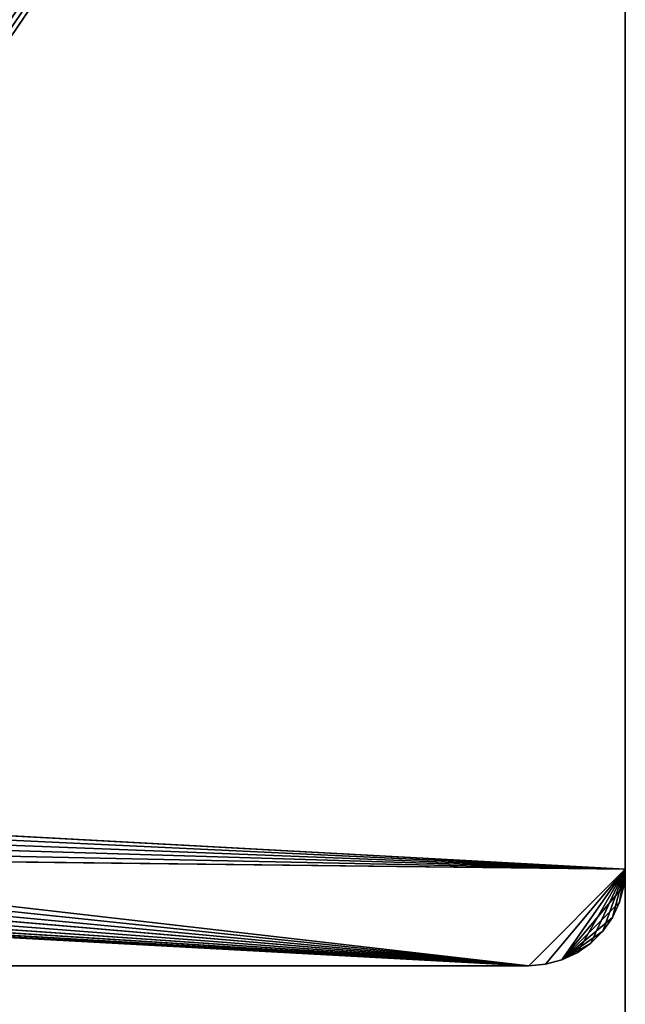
# Model space of a CAD drawing. Extents: x 0 to 5, y 0 to 8.
# Tile 53 of 62: x 3.74 to 5, y 3.92 to 5.96. Entities that reach past the tile are written whole.
import ezdxf

# ---------------------------------------------------------------- set-up
doc = ezdxf.new("R2010")
doc.units = 0
doc.header["$LTSCALE"] = 2.54
doc.layers.get('0').update_dxf_attribs({"color": 13, "linetype": 'CONTINUOUS'})

# ---------------------------------------------------------------- blocks, each defined once
blk = doc.blocks.new('UCHWYT_NA_MASZYNKI_ZAREZ_S')
at = {"color": 0}
for p, q in [((2.6175, 4.2928), (5, 7.8)), ((2.6175, 4.2928), (5, 7.8)), ((5, 7.8, 5), (5, 0.2, 4.9)), ((5, 0.2, 4.9), (5, 7.8, 4.9)), ((5, 7.8, 5), (5, 0.2, 4.9)), ((5, 7.8, 5), (5, 0.2, 5)), ((5, 7.8, 5), (5, 0.2, 5)), ((5, 0.2, 4.9), (5, 7.8, 4.9)), ((5, 7.8), (5, 4.2)), ((5, 4.2, 0.1), (5, 7.8, 0.1)), ((5, 7.8), (5, 4.2)), ((5, 7.8), (5, 4.2, 0.1)), ((5, 7.8), (5, 4.2, 0.1)), ((5, 4.2, 0.1), (5, 7.8, 0.1)), ((2.5958, 4.3303, 0.1), (5, 4.2, 0.1)), ((2.5958, 4.3303, 0.1), (5, 4.2, 0.1)), ((2.6083, 4.3125, 0.1), (5, 4.2, 0.1)), ((2.6083, 4.3125, 0.1), (5, 4.2, 0.1)), ((5, 4.2), (2.6175, 4.2928)), ((5, 4.2), (2.6175, 4.2928)), ((5, 4.2, 0.1), (2.6175, 4.2928, 0.1)), ((5, 4.2, 0.1), (2.6175, 4.2928, 0.1)), ((2.6231, 4.2717), (5, 4.2)), ((2.6231, 4.2717), (5, 4.2)), ((2.6231, 4.2717, 0.1), (5, 4.2, 0.1)), ((2.6231, 4.2717, 0.1), (5, 4.2, 0.1)), ((2.625, 4.25), (4.8, 4)), ((2.625, 4.25), (4.8, 4)), ((2.625, 4.25), (5, 4.2)), ((2.625, 4.25), (5, 4.2)), ((2.625, 4.25, 0.1), (5, 4.2, 0.1)), ((2.625, 4.25, 0.1), (5, 4.2, 0.1)), ((2.6231, 4.2283), (4.8, 4)), ((2.6231, 4.2283), (4.8, 4)), ((2.6231, 4.2283, 0.1), (5, 4.2, 0.1)), ((2.6231, 4.2283, 0.1), (5, 4.2, 0.1)), ((2.6231, 4.2283, 0.1), (4.8, 4, 0.1)), ((2.6231, 4.2283, 0.1), (4.8, 4, 0.1)), ((2.6175, 4.2072), (4.8, 4)), ((2.6175, 4.2072), (4.8, 4)), ((2.6175, 4.2072, 0.1), (4.8, 4, 0.1)), ((2.6175, 4.2072, 0.1), (4.8, 4, 0.1)), ((2.6083, 4.1875), (4.8, 4)), ((2.6083, 4.1875), (4.8, 4)), ((4.8, 4, 0.1), (2.6083, 4.1875, 0.1)), ((4.8, 4, 0.1), (2.6083, 4.1875, 0.1)), ((4.8, 4), (5, 4.2)), ((4.8, 4), (5, 4.2)), ((5, 4.2, 0.1), (4.8, 4, 0.1)), ((5, 4.2, 0.1), (4.8, 4, 0.1)), ((4.8347, 4.003), (5, 4.2)), ((4.8347, 4.003), (5, 4.2)), ((5, 4.2, 0.1), (4.8347, 4.003, 0.1)), ((5, 4.2, 0.1), (4.8347, 4.003, 0.1)), ((4.8684, 4.0121), (5, 4.2)), ((4.8684, 4.0121), (5, 4.2)), ((4.8684, 4.0121, 0.1), (5, 4.2, 0.1)), ((4.8684, 4.0121, 0.1), (5, 4.2, 0.1)), ((4.9, 4.0268, 0.1), (5, 4.2, 0.1)), ((4.9, 4.0268, 0.1), (5, 4.2, 0.1)), ((4.9286, 4.0468, 0.1), (5, 4.2, 0.1)), ((4.9286, 4.0468, 0.1), (5, 4.2, 0.1)), ((4.9532, 4.0714, 0.1), (5, 4.2, 0.1)), ((4.9532, 4.0714, 0.1), (5, 4.2, 0.1)), ((4.9732, 4.1, 0.1), (5, 4.2, 0.1)), ((4.9732, 4.1, 0.1), (5, 4.2, 0.1)), ((4.9879, 4.1316, 0.1), (5, 4.2, 0.1)), ((4.9879, 4.1316, 0.1), (5, 4.2, 0.1)), ((5, 4.2), (4.997, 4.1653)), ((4.997, 4.1653, 0.1), (5, 4.2, 0.1)), ((4.997, 4.1653, 0.1), (5, 4.2, 0.1)), ((4.997, 4.1653, 0.1), (5, 4.2)), ((4.997, 4.1653, 0.1), (5, 4.2)), ((5, 4.2), (4.997, 4.1653)), ((5, 4.2, 0.1), (5, 4.2)), ((5, 4.2, 0.1), (5, 4.2)), ((2.5958, 4.1697), (4.8, 4)), ((2.5958, 4.1697), (4.8, 4)), ((2.5958, 4.1697, 0.1), (4.8, 4, 0.1)), ((2.5958, 4.1697, 0.1), (4.8, 4, 0.1)), ((4.8684, 4.0121), (4.997, 4.1653)), ((4.8684, 4.0121), (4.997, 4.1653)), ((4.997, 4.1653), (4.9879, 4.1316)), ((4.9879, 4.1316, 0.1), (4.997, 4.1653, 0.1)), ((4.9879, 4.1316, 0.1), (4.997, 4.1653, 0.1)), ((4.9879, 4.1316, 0.1), (4.997, 4.1653)), ((4.9879, 4.1316, 0.1), (4.997, 4.1653)), ((4.997, 4.1653), (4.9879, 4.1316)), ((4.997, 4.1653, 0.1), (4.997, 4.1653)), ((4.997, 4.1653, 0.1), (4.997, 4.1653)), ((2.5625, 4.1417), (4.8, 4)), ((2.5625, 4.1417), (4.8, 4)), ((2.5625, 4.1417, 0.1), (4.8, 4, 0.1)), ((2.5625, 4.1417, 0.1), (4.8, 4, 0.1)), ((2.5803, 4.1542), (4.8, 4)), ((2.5803, 4.1542), (4.8, 4)), ((2.5803, 4.1542, 0.1), (4.8, 4, 0.1)), ((2.5803, 4.1542, 0.1), (4.8, 4, 0.1)), ((2.5, 4.125), (4.8, 4)), ((2.5, 4.125), (4.8, 4)), ((2.5, 4.125, 0.1), (4.8, 4, 0.1)), ((2.5, 4.125, 0.1), (4.8, 4, 0.1)), ((2.5217, 4.1269), (4.8, 4)), ((2.5217, 4.1269), (4.8, 4)), ((2.5217, 4.1269, 0.1), (4.8, 4, 0.1)), ((2.5217, 4.1269, 0.1), (4.8, 4, 0.1)), ((4.8, 4), (2.5428, 4.1325)), ((4.8, 4), (2.5428, 4.1325)), ((2.5428, 4.1325, 0.1), (4.8, 4, 0.1)), ((2.5428, 4.1325, 0.1), (4.8, 4, 0.1)), ((4.9879, 4.1316), (4.8684, 4.0121)), ((4.9879, 4.1316), (4.8684, 4.0121)), ((4.9879, 4.1316), (4.9732, 4.1)), ((4.9732, 4.1, 0.1), (4.9879, 4.1316, 0.1)), ((4.9732, 4.1, 0.1), (4.9879, 4.1316, 0.1)), ((4.9732, 4.1, 0.1), (4.9879, 4.1316)), ((4.9732, 4.1, 0.1), (4.9879, 4.1316)), ((4.9879, 4.1316), (4.9732, 4.1)), ((4.9879, 4.1316, 0.1), (4.9879, 4.1316)), ((4.9879, 4.1316, 0.1), (4.9879, 4.1316)), ((4.9732, 4.1), (4.8684, 4.0121)), ((4.9732, 4.1), (4.8684, 4.0121)), ((4.9732, 4.1), (4.9532, 4.0714)), ((4.9532, 4.0714, 0.1), (4.9732, 4.1, 0.1)), ((4.9532, 4.0714, 0.1), (4.9732, 4.1, 0.1)), ((4.9532, 4.0714, 0.1), (4.9732, 4.1)), ((4.9532, 4.0714, 0.1), (4.9732, 4.1)), ((4.9732, 4.1), (4.9532, 4.0714)), ((4.9732, 4.1, 0.1), (4.9732, 4.1)), ((4.9732, 4.1, 0.1), (4.9732, 4.1)), ((4.9532, 4.0714), (4.8684, 4.0121)), ((4.9532, 4.0714), (4.8684, 4.0121)), ((4.9532, 4.0714), (4.9286, 4.0468)), ((4.9286, 4.0468, 0.1), (4.9532, 4.0714, 0.1)), ((4.9286, 4.0468, 0.1), (4.9532, 4.0714, 0.1)), ((4.9286, 4.0468, 0.1), (4.9532, 4.0714)), ((4.9286, 4.0468, 0.1), (4.9532, 4.0714)), ((4.9532, 4.0714), (4.9286, 4.0468)), ((4.9532, 4.0714, 0.1), (4.9532, 4.0714)), ((4.9532, 4.0714, 0.1), (4.9532, 4.0714)), ((4.9286, 4.0468), (4.8684, 4.0121)), ((4.9286, 4.0468), (4.8684, 4.0121)), ((4.9286, 4.0468), (4.9, 4.0268)), ((4.9, 4.0268, 0.1), (4.9286, 4.0468, 0.1)), ((4.9, 4.0268, 0.1), (4.9286, 4.0468, 0.1)), ((4.9, 4.0268, 0.1), (4.9286, 4.0468)), ((4.9, 4.0268, 0.1), (4.9286, 4.0468)), ((4.9286, 4.0468), (4.9, 4.0268)), ((4.9286, 4.0468, 0.1), (4.9286, 4.0468)), ((4.9286, 4.0468, 0.1), (4.9286, 4.0468)), ((4.9, 4.0268), (4.8684, 4.0121)), ((4.8684, 4.0121, 0.1), (4.9, 4.0268, 0.1)), ((4.8684, 4.0121, 0.1), (4.9, 4.0268, 0.1)), ((4.8684, 4.0121, 0.1), (4.9, 4.0268)), ((4.8684, 4.0121, 0.1), (4.9, 4.0268)), ((4.9, 4.0268), (4.8684, 4.0121)), ((4.9, 4.0268, 0.1), (4.9, 4.0268)), ((4.9, 4.0268, 0.1), (4.9, 4.0268)), ((4.8, 4), (0.2, 4)), ((0.2, 4, 0.1), (4.8, 4, 0.1)), ((4.8, 4), (0.2, 4)), ((4.8, 4), (0.2, 4, 0.1)), ((4.8, 4), (0.2, 4, 0.1)), ((0.2, 4, 0.1), (4.8, 4, 0.1)), ((4.8347, 4.003), (4.8, 4)), ((4.8, 4, 0.1), (4.8347, 4.003, 0.1)), ((4.8, 4, 0.1), (4.8347, 4.003, 0.1)), ((4.8, 4, 0.1), (4.8347, 4.003)), ((4.8, 4, 0.1), (4.8347, 4.003)), ((4.8347, 4.003), (4.8, 4)), ((4.8, 4), (4.8, 4, 0.1)), ((4.8, 4), (4.8, 4, 0.1)), ((4.8684, 4.0121), (4.8347, 4.003)), ((4.8347, 4.003, 0.1), (4.8684, 4.0121, 0.1)), ((4.8347, 4.003, 0.1), (4.8684, 4.0121, 0.1)), ((4.8347, 4.003, 0.1), (4.8684, 4.0121)), ((4.8347, 4.003, 0.1), (4.8684, 4.0121)), ((4.8684, 4.0121), (4.8347, 4.003)), ((4.8347, 4.003, 0.1), (4.8347, 4.003)), ((4.8347, 4.003, 0.1), (4.8347, 4.003)), ((4.8684, 4.0121, 0.1), (4.8684, 4.0121)), ((4.8684, 4.0121, 0.1), (4.8684, 4.0121))]:
    blk.add_line(p, q, dxfattribs=at)
mesh = blk.add_polyface(dxfattribs=at)
corners = [(5, 7.8, 5), (0, 7.8, 5), (5, 0.2, 5)]
mesh.append_faces([[corners[k] for k in face] for face in [(0, 1, 2)]], dxfattribs={"color": 0})
mesh = blk.add_polyface(dxfattribs=at)
corners = [(5, 0.2, 5), (0, 7.8, 5), (0, 0.2, 5)]
mesh.append_faces([[corners[k] for k in face] for face in [(0, 1, 2)]], dxfattribs={"color": 0})
mesh = blk.add_polyface(dxfattribs=at)
corners = [(5, 0.2, 4.9), (0, 0.2, 4.9), (0, 7.8, 4.9)]
mesh.append_faces([[corners[k] for k in face] for face in [(0, 1, 2)]], dxfattribs={"color": 0})
mesh = blk.add_polyface(dxfattribs=at)
corners = [(5, 0.2, 4.9), (0, 7.8, 4.9), (5, 7.8, 4.9)]
mesh.append_faces([[corners[k] for k in face] for face in [(0, 1, 2)]], dxfattribs={"color": 0})
mesh = blk.add_polyface(dxfattribs=at)
corners = [(5, 7.8), (2.5217, 4.3731), (0, 7.8)]
mesh.append_faces([[corners[k] for k in face] for face in [(0, 1, 2)]], dxfattribs={"color": 0})
mesh = blk.add_polyface(dxfattribs=at)
corners = [(5, 7.8, 0.1), (0, 7.8, 0.1), (2.4783, 4.3731, 0.1)]
mesh.append_faces([[corners[k] for k in face] for face in [(0, 1, 2)]], dxfattribs={"color": 0})
mesh = blk.add_polyface(dxfattribs=at)
corners = [(5, 7.8, 0.1), (2.4783, 4.3731, 0.1), (2.5, 4.375, 0.1)]
mesh.append_faces([[corners[k] for k in face] for face in [(0, 1, 2)]], dxfattribs={"color": 0})
mesh = blk.add_polyface(dxfattribs=at)
corners = [(5, 7.8, 0.1), (2.5, 4.375, 0.1), (2.5217, 4.3731, 0.1)]
mesh.append_faces([[corners[k] for k in face] for face in [(0, 1, 2)]], dxfattribs={"color": 0})
mesh = blk.add_polyface(dxfattribs=at)
corners = [(5, 7.8), (2.5428, 4.3675), (2.5217, 4.3731)]
mesh.append_faces([[corners[k] for k in face] for face in [(0, 1, 2)]], dxfattribs={"color": 0})
mesh = blk.add_polyface(dxfattribs=at)
corners = [(5, 7.8, 0.1), (2.5217, 4.3731, 0.1), (2.5428, 4.3675, 0.1)]
mesh.append_faces([[corners[k] for k in face] for face in [(0, 1, 2)]], dxfattribs={"color": 0})
mesh = blk.add_polyface(dxfattribs=at)
corners = [(5, 7.8), (2.5625, 4.3583), (2.5428, 4.3675)]
mesh.append_faces([[corners[k] for k in face] for face in [(0, 1, 2)]], dxfattribs={"color": 0})
mesh = blk.add_polyface(dxfattribs=at)
corners = [(5, 7.8, 0.1), (2.5428, 4.3675, 0.1), (2.5625, 4.3583, 0.1)]
mesh.append_faces([[corners[k] for k in face] for face in [(0, 1, 2)]], dxfattribs={"color": 0})
mesh = blk.add_polyface(dxfattribs=at)
corners = [(5, 7.8), (2.5803, 4.3458), (2.5625, 4.3583)]
mesh.append_faces([[corners[k] for k in face] for face in [(0, 1, 2)]], dxfattribs={"color": 0})
mesh = blk.add_polyface(dxfattribs=at)
corners = [(5, 7.8, 0.1), (2.5625, 4.3583, 0.1), (2.5803, 4.3458, 0.1)]
mesh.append_faces([[corners[k] for k in face] for face in [(0, 1, 2)]], dxfattribs={"color": 0})
mesh = blk.add_polyface(dxfattribs=at)
corners = [(5, 7.8), (2.5958, 4.3303), (2.5803, 4.3458)]
mesh.append_faces([[corners[k] for k in face] for face in [(0, 1, 2)]], dxfattribs={"color": 0})
mesh = blk.add_polyface(dxfattribs=at)
corners = [(5, 7.8, 0.1), (2.5803, 4.3458, 0.1), (2.5958, 4.3303, 0.1)]
mesh.append_faces([[corners[k] for k in face] for face in [(0, 1, 2)]], dxfattribs={"color": 0})
mesh = blk.add_polyface(dxfattribs=at)
corners = [(5, 7.8), (2.6083, 4.3125), (2.5958, 4.3303)]
mesh.append_faces([[corners[k] for k in face] for face in [(0, 1, 2)]], dxfattribs={"color": 0})
mesh = blk.add_polyface(dxfattribs=at)
corners = [(5, 7.8, 0.1), (2.5958, 4.3303, 0.1), (5, 4.2, 0.1)]
mesh.append_faces([[corners[k] for k in face] for face in [(0, 1, 2)]], dxfattribs={"color": 0})
mesh = blk.add_polyface(dxfattribs=at)
corners = [(5, 7.8), (2.6175, 4.2928), (2.6083, 4.3125)]
mesh.append_faces([[corners[k] for k in face] for face in [(0, 1, 2)]], dxfattribs={"color": 0})
mesh = blk.add_polyface(dxfattribs=at)
corners = [(5, 4.2), (2.6175, 4.2928), (5, 7.8)]
mesh.append_faces([[corners[k] for k in face] for face in [(0, 1, 2)]], dxfattribs={"color": 0})
mesh = blk.add_polyface(dxfattribs=at)
corners = [(5, 7.8, 5), (5, 0.2, 4.9), (5, 7.8, 4.9)]
mesh.append_faces([[corners[k] for k in face] for face in [(0, 1, 2)]], dxfattribs={"color": 0})
mesh = blk.add_polyface(dxfattribs=at)
corners = [(5, 7.8, 5), (5, 0.2, 5), (5, 0.2, 4.9)]
mesh.append_faces([[corners[k] for k in face] for face in [(0, 1, 2)]], dxfattribs={"color": 0})
mesh = blk.add_polyface(dxfattribs=at)
corners = [(5, 7.8), (5, 4.2, 0.1), (5, 4.2)]
mesh.append_faces([[corners[k] for k in face] for face in [(0, 1, 2)]], dxfattribs={"color": 0})
mesh = blk.add_polyface(dxfattribs=at)
corners = [(5, 7.8, 0.1), (5, 4.2, 0.1), (5, 7.8)]
mesh.append_faces([[corners[k] for k in face] for face in [(0, 1, 2)]], dxfattribs={"color": 0})
mesh = blk.add_polyface(dxfattribs=at)
corners = [(5, 4.2, 0.1), (2.5958, 4.3303, 0.1), (2.6083, 4.3125, 0.1)]
mesh.append_faces([[corners[k] for k in face] for face in [(0, 1, 2)]], dxfattribs={"color": 0})
mesh = blk.add_polyface(dxfattribs=at)
corners = [(5, 4.2, 0.1), (2.6083, 4.3125, 0.1), (2.6175, 4.2928, 0.1)]
mesh.append_faces([[corners[k] for k in face] for face in [(0, 1, 2)]], dxfattribs={"color": 0})
mesh = blk.add_polyface(dxfattribs=at)
corners = [(5, 4.2), (2.6231, 4.2717), (2.6175, 4.2928)]
mesh.append_faces([[corners[k] for k in face] for face in [(0, 1, 2)]], dxfattribs={"color": 0})
mesh = blk.add_polyface(dxfattribs=at)
corners = [(5, 4.2, 0.1), (2.6175, 4.2928, 0.1), (2.6231, 4.2717, 0.1)]
mesh.append_faces([[corners[k] for k in face] for face in [(0, 1, 2)]], dxfattribs={"color": 0})
mesh = blk.add_polyface(dxfattribs=at)
corners = [(5, 4.2), (2.625, 4.25), (2.6231, 4.2717)]
mesh.append_faces([[corners[k] for k in face] for face in [(0, 1, 2)]], dxfattribs={"color": 0})
mesh = blk.add_polyface(dxfattribs=at)
corners = [(5, 4.2, 0.1), (2.6231, 4.2717, 0.1), (2.625, 4.25, 0.1)]
mesh.append_faces([[corners[k] for k in face] for face in [(0, 1, 2)]], dxfattribs={"color": 0})
mesh = blk.add_polyface(dxfattribs=at)
corners = [(4.8, 4), (2.6231, 4.2283), (2.625, 4.25)]
mesh.append_faces([[corners[k] for k in face] for face in [(0, 1, 2)]], dxfattribs={"color": 0})
mesh = blk.add_polyface(dxfattribs=at)
corners = [(5, 4.2, 0.1), (2.625, 4.25, 0.1), (2.6231, 4.2283, 0.1)]
mesh.append_faces([[corners[k] for k in face] for face in [(0, 1, 2)]], dxfattribs={"color": 0})
mesh = blk.add_polyface(dxfattribs=at)
corners = [(5, 4.2), (4.8, 4), (2.625, 4.25)]
mesh.append_faces([[corners[k] for k in face] for face in [(0, 1, 2)]], dxfattribs={"color": 0})
mesh = blk.add_polyface(dxfattribs=at)
corners = [(4.8, 4), (2.6175, 4.2072), (2.6231, 4.2283)]
mesh.append_faces([[corners[k] for k in face] for face in [(0, 1, 2)]], dxfattribs={"color": 0})
mesh = blk.add_polyface(dxfattribs=at)
corners = [(4.8, 4, 0.1), (2.6231, 4.2283, 0.1), (2.6175, 4.2072, 0.1)]
mesh.append_faces([[corners[k] for k in face] for face in [(0, 1, 2)]], dxfattribs={"color": 0})
mesh = blk.add_polyface(dxfattribs=at)
corners = [(5, 4.2, 0.1), (2.6231, 4.2283, 0.1), (4.8, 4, 0.1)]
mesh.append_faces([[corners[k] for k in face] for face in [(0, 1, 2)]], dxfattribs={"color": 0})
mesh = blk.add_polyface(dxfattribs=at)
corners = [(4.8, 4), (2.6083, 4.1875), (2.6175, 4.2072)]
mesh.append_faces([[corners[k] for k in face] for face in [(0, 1, 2)]], dxfattribs={"color": 0})
mesh = blk.add_polyface(dxfattribs=at)
corners = [(4.8, 4, 0.1), (2.6175, 4.2072, 0.1), (2.6083, 4.1875, 0.1)]
mesh.append_faces([[corners[k] for k in face] for face in [(0, 1, 2)]], dxfattribs={"color": 0})
mesh = blk.add_polyface(dxfattribs=at)
corners = [(4.8, 4), (2.5958, 4.1697), (2.6083, 4.1875)]
mesh.append_faces([[corners[k] for k in face] for face in [(0, 1, 2)]], dxfattribs={"color": 0})
mesh = blk.add_polyface(dxfattribs=at)
corners = [(4.8, 4, 0.1), (2.6083, 4.1875, 0.1), (2.5958, 4.1697, 0.1)]
mesh.append_faces([[corners[k] for k in face] for face in [(0, 1, 2)]], dxfattribs={"color": 0})
mesh = blk.add_polyface(dxfattribs=at)
corners = [(5, 4.2), (4.8347, 4.003), (4.8, 4)]
mesh.append_faces([[corners[k] for k in face] for face in [(0, 1, 2)]], dxfattribs={"color": 0})
mesh = blk.add_polyface(dxfattribs=at)
corners = [(5, 4.2, 0.1), (4.8, 4, 0.1), (4.8347, 4.003, 0.1)]
mesh.append_faces([[corners[k] for k in face] for face in [(0, 1, 2)]], dxfattribs={"color": 0})
mesh = blk.add_polyface(dxfattribs=at)
corners = [(5, 4.2), (4.8684, 4.0121), (4.8347, 4.003)]
mesh.append_faces([[corners[k] for k in face] for face in [(0, 1, 2)]], dxfattribs={"color": 0})
mesh = blk.add_polyface(dxfattribs=at)
corners = [(5, 4.2, 0.1), (4.8347, 4.003, 0.1), (4.8684, 4.0121, 0.1)]
mesh.append_faces([[corners[k] for k in face] for face in [(0, 1, 2)]], dxfattribs={"color": 0})
mesh = blk.add_polyface(dxfattribs=at)
corners = [(5, 4.2), (4.997, 4.1653), (4.8684, 4.0121)]
mesh.append_faces([[corners[k] for k in face] for face in [(0, 1, 2)]], dxfattribs={"color": 0})
mesh = blk.add_polyface(dxfattribs=at)
corners = [(5, 4.2, 0.1), (4.8684, 4.0121, 0.1), (4.9, 4.0268, 0.1)]
mesh.append_faces([[corners[k] for k in face] for face in [(0, 1, 2)]], dxfattribs={"color": 0})
mesh = blk.add_polyface(dxfattribs=at)
corners = [(5, 4.2, 0.1), (4.9, 4.0268, 0.1), (4.9286, 4.0468, 0.1)]
mesh.append_faces([[corners[k] for k in face] for face in [(0, 1, 2)]], dxfattribs={"color": 0})
mesh = blk.add_polyface(dxfattribs=at)
corners = [(5, 4.2, 0.1), (4.9286, 4.0468, 0.1), (4.9532, 4.0714, 0.1)]
mesh.append_faces([[corners[k] for k in face] for face in [(0, 1, 2)]], dxfattribs={"color": 0})
mesh = blk.add_polyface(dxfattribs=at)
corners = [(5, 4.2, 0.1), (4.9532, 4.0714, 0.1), (4.9732, 4.1, 0.1)]
mesh.append_faces([[corners[k] for k in face] for face in [(0, 1, 2)]], dxfattribs={"color": 0})
mesh = blk.add_polyface(dxfattribs=at)
corners = [(5, 4.2, 0.1), (4.9732, 4.1, 0.1), (4.9879, 4.1316, 0.1)]
mesh.append_faces([[corners[k] for k in face] for face in [(0, 1, 2)]], dxfattribs={"color": 0})
mesh = blk.add_polyface(dxfattribs=at)
corners = [(5, 4.2, 0.1), (4.9879, 4.1316, 0.1), (4.997, 4.1653, 0.1)]
mesh.append_faces([[corners[k] for k in face] for face in [(0, 1, 2)]], dxfattribs={"color": 0})
mesh = blk.add_polyface(dxfattribs=at)
corners = [(5, 4.2, 0.1), (4.997, 4.1653, 0.1), (5, 4.2)]
mesh.append_faces([[corners[k] for k in face] for face in [(0, 1, 2)]], dxfattribs={"color": 0})
mesh = blk.add_polyface(dxfattribs=at)
corners = [(5, 4.2), (4.997, 4.1653, 0.1), (4.997, 4.1653)]
mesh.append_faces([[corners[k] for k in face] for face in [(0, 1, 2)]], dxfattribs={"color": 0})
mesh = blk.add_polyface(dxfattribs=at)
corners = [(4.8, 4), (2.5803, 4.1542), (2.5958, 4.1697)]
mesh.append_faces([[corners[k] for k in face] for face in [(0, 1, 2)]], dxfattribs={"color": 0})
mesh = blk.add_polyface(dxfattribs=at)
corners = [(4.8, 4, 0.1), (2.5958, 4.1697, 0.1), (2.5803, 4.1542, 0.1)]
mesh.append_faces([[corners[k] for k in face] for face in [(0, 1, 2)]], dxfattribs={"color": 0})
mesh = blk.add_polyface(dxfattribs=at)
corners = [(4.997, 4.1653), (4.9879, 4.1316), (4.8684, 4.0121)]
mesh.append_faces([[corners[k] for k in face] for face in [(0, 1, 2)]], dxfattribs={"color": 0})
mesh = blk.add_polyface(dxfattribs=at)
corners = [(4.997, 4.1653, 0.1), (4.9879, 4.1316, 0.1), (4.997, 4.1653)]
mesh.append_faces([[corners[k] for k in face] for face in [(0, 1, 2)]], dxfattribs={"color": 0})
mesh = blk.add_polyface(dxfattribs=at)
corners = [(4.997, 4.1653), (4.9879, 4.1316, 0.1), (4.9879, 4.1316)]
mesh.append_faces([[corners[k] for k in face] for face in [(0, 1, 2)]], dxfattribs={"color": 0})
mesh = blk.add_polyface(dxfattribs=at)
corners = [(4.8, 4), (2.5428, 4.1325), (2.5625, 4.1417)]
mesh.append_faces([[corners[k] for k in face] for face in [(0, 1, 2)]], dxfattribs={"color": 0})
mesh = blk.add_polyface(dxfattribs=at)
corners = [(4.8, 4, 0.1), (2.5625, 4.1417, 0.1), (2.5428, 4.1325, 0.1)]
mesh.append_faces([[corners[k] for k in face] for face in [(0, 1, 2)]], dxfattribs={"color": 0})
mesh = blk.add_polyface(dxfattribs=at)
corners = [(4.8, 4), (2.5625, 4.1417), (2.5803, 4.1542)]
mesh.append_faces([[corners[k] for k in face] for face in [(0, 1, 2)]], dxfattribs={"color": 0})
mesh = blk.add_polyface(dxfattribs=at)
corners = [(4.8, 4, 0.1), (2.5803, 4.1542, 0.1), (2.5625, 4.1417, 0.1)]
mesh.append_faces([[corners[k] for k in face] for face in [(0, 1, 2)]], dxfattribs={"color": 0})
mesh = blk.add_polyface(dxfattribs=at)
corners = [(4.8, 4), (0.2, 4), (2.5, 4.125)]
mesh.append_faces([[corners[k] for k in face] for face in [(0, 1, 2)]], dxfattribs={"color": 0})
mesh = blk.add_polyface(dxfattribs=at)
corners = [(4.8, 4, 0.1), (2.5, 4.125, 0.1), (0.2, 4, 0.1)]
mesh.append_faces([[corners[k] for k in face] for face in [(0, 1, 2)]], dxfattribs={"color": 0})
mesh = blk.add_polyface(dxfattribs=at)
corners = [(4.8, 4), (2.5, 4.125), (2.5217, 4.1269)]
mesh.append_faces([[corners[k] for k in face] for face in [(0, 1, 2)]], dxfattribs={"color": 0})
mesh = blk.add_polyface(dxfattribs=at)
corners = [(4.8, 4, 0.1), (2.5217, 4.1269, 0.1), (2.5, 4.125, 0.1)]
mesh.append_faces([[corners[k] for k in face] for face in [(0, 1, 2)]], dxfattribs={"color": 0})
mesh = blk.add_polyface(dxfattribs=at)
corners = [(4.8, 4), (2.5217, 4.1269), (2.5428, 4.1325)]
mesh.append_faces([[corners[k] for k in face] for face in [(0, 1, 2)]], dxfattribs={"color": 0})
mesh = blk.add_polyface(dxfattribs=at)
corners = [(4.8, 4, 0.1), (2.5428, 4.1325, 0.1), (2.5217, 4.1269, 0.1)]
mesh.append_faces([[corners[k] for k in face] for face in [(0, 1, 2)]], dxfattribs={"color": 0})
mesh = blk.add_polyface(dxfattribs=at)
corners = [(4.9879, 4.1316), (4.9732, 4.1), (4.8684, 4.0121)]
mesh.append_faces([[corners[k] for k in face] for face in [(0, 1, 2)]], dxfattribs={"color": 0})
mesh = blk.add_polyface(dxfattribs=at)
corners = [(4.9879, 4.1316, 0.1), (4.9732, 4.1, 0.1), (4.9879, 4.1316)]
mesh.append_faces([[corners[k] for k in face] for face in [(0, 1, 2)]], dxfattribs={"color": 0})
mesh = blk.add_polyface(dxfattribs=at)
corners = [(4.9879, 4.1316), (4.9732, 4.1, 0.1), (4.9732, 4.1)]
mesh.append_faces([[corners[k] for k in face] for face in [(0, 1, 2)]], dxfattribs={"color": 0})
mesh = blk.add_polyface(dxfattribs=at)
corners = [(4.9732, 4.1), (4.9532, 4.0714), (4.8684, 4.0121)]
mesh.append_faces([[corners[k] for k in face] for face in [(0, 1, 2)]], dxfattribs={"color": 0})
mesh = blk.add_polyface(dxfattribs=at)
corners = [(4.9732, 4.1, 0.1), (4.9532, 4.0714, 0.1), (4.9732, 4.1)]
mesh.append_faces([[corners[k] for k in face] for face in [(0, 1, 2)]], dxfattribs={"color": 0})
mesh = blk.add_polyface(dxfattribs=at)
corners = [(4.9732, 4.1), (4.9532, 4.0714, 0.1), (4.9532, 4.0714)]
mesh.append_faces([[corners[k] for k in face] for face in [(0, 1, 2)]], dxfattribs={"color": 0})
mesh = blk.add_polyface(dxfattribs=at)
corners = [(4.9532, 4.0714), (4.9286, 4.0468), (4.8684, 4.0121)]
mesh.append_faces([[corners[k] for k in face] for face in [(0, 1, 2)]], dxfattribs={"color": 0})
mesh = blk.add_polyface(dxfattribs=at)
corners = [(4.9532, 4.0714, 0.1), (4.9286, 4.0468, 0.1), (4.9532, 4.0714)]
mesh.append_faces([[corners[k] for k in face] for face in [(0, 1, 2)]], dxfattribs={"color": 0})
mesh = blk.add_polyface(dxfattribs=at)
corners = [(4.9532, 4.0714), (4.9286, 4.0468, 0.1), (4.9286, 4.0468)]
mesh.append_faces([[corners[k] for k in face] for face in [(0, 1, 2)]], dxfattribs={"color": 0})
mesh = blk.add_polyface(dxfattribs=at)
corners = [(4.9286, 4.0468), (4.9, 4.0268), (4.8684, 4.0121)]
mesh.append_faces([[corners[k] for k in face] for face in [(0, 1, 2)]], dxfattribs={"color": 0})
mesh = blk.add_polyface(dxfattribs=at)
corners = [(4.9, 4.0268, 0.1), (4.9286, 4.0468), (4.9286, 4.0468, 0.1)]
mesh.append_faces([[corners[k] for k in face] for face in [(0, 1, 2)]], dxfattribs={"color": 0})
mesh = blk.add_polyface(dxfattribs=at)
corners = [(4.9, 4.0268, 0.1), (4.9, 4.0268), (4.9286, 4.0468)]
mesh.append_faces([[corners[k] for k in face] for face in [(0, 1, 2)]], dxfattribs={"color": 0})
mesh = blk.add_polyface(dxfattribs=at)
corners = [(4.8684, 4.0121, 0.1), (4.9, 4.0268), (4.9, 4.0268, 0.1)]
mesh.append_faces([[corners[k] for k in face] for face in [(0, 1, 2)]], dxfattribs={"color": 0})
mesh = blk.add_polyface(dxfattribs=at)
corners = [(4.8684, 4.0121, 0.1), (4.8684, 4.0121), (4.9, 4.0268)]
mesh.append_faces([[corners[k] for k in face] for face in [(0, 1, 2)]], dxfattribs={"color": 0})
mesh = blk.add_polyface(dxfattribs=at)
corners = [(0.2, 4, 0.1), (0.2, 4), (4.8, 4)]
mesh.append_faces([[corners[k] for k in face] for face in [(0, 1, 2)]], dxfattribs={"color": 0})
mesh = blk.add_polyface(dxfattribs=at)
corners = [(0.2, 4, 0.1), (4.8, 4), (4.8, 4, 0.1)]
mesh.append_faces([[corners[k] for k in face] for face in [(0, 1, 2)]], dxfattribs={"color": 0})
mesh = blk.add_polyface(dxfattribs=at)
corners = [(4.8, 4, 0.1), (4.8347, 4.003), (4.8347, 4.003, 0.1)]
mesh.append_faces([[corners[k] for k in face] for face in [(0, 1, 2)]], dxfattribs={"color": 0})
mesh = blk.add_polyface(dxfattribs=at)
corners = [(4.8, 4, 0.1), (4.8, 4), (4.8347, 4.003)]
mesh.append_faces([[corners[k] for k in face] for face in [(0, 1, 2)]], dxfattribs={"color": 0})
mesh = blk.add_polyface(dxfattribs=at)
corners = [(4.8347, 4.003, 0.1), (4.8684, 4.0121), (4.8684, 4.0121, 0.1)]
mesh.append_faces([[corners[k] for k in face] for face in [(0, 1, 2)]], dxfattribs={"color": 0})
mesh = blk.add_polyface(dxfattribs=at)
corners = [(4.8347, 4.003, 0.1), (4.8347, 4.003), (4.8684, 4.0121)]
mesh.append_faces([[corners[k] for k in face] for face in [(0, 1, 2)]], dxfattribs={"color": 0})

msp = doc.modelspace()

# ---------------------------------------------------------------- block references
at = {"color": 0}
msp.add_blockref('UCHWYT_NA_MASZYNKI_ZAREZ_S', (0, 0), dxfattribs=at)

doc.saveas('drawing.dxf')
